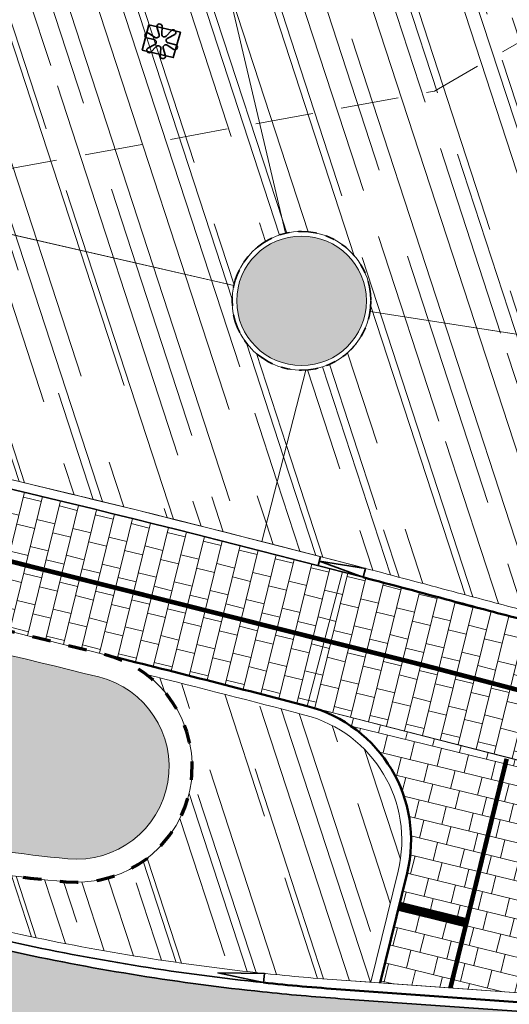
# Model space of a CAD drawing. Header units: metres. Extents: x 196674 to 197628, y 355499 to 356232.
# Tile 105 of 209: x 197031 to 197041, y 355734 to 355755. Entities that reach past the tile are written whole.
import ezdxf

# ---------------------------------------------------------------- set-up
doc = ezdxf.new("R2010")
doc.units = ezdxf.units.M
for name, pattern in [('DASHED2', [0.375, 0.25, -0.125]), ('VH-OPSLUITBAND-SO', [10, 4, -2, 2, -2]), ('VW-30270_STREEP', [3, 0.3, -2.7]), ('ZZ-HIDDEN-SO', [4, 2, -2])]:
    doc.linetypes.add(name, pattern=pattern)
doc.layers.get('0').update_dxf_attribs({"lineweight": 25})
for name, color, linetype, lineweight, true_color in [('N-WE-AM-AS-KNIKLIJN-G', 1, 'DASHED2', 5, 0xff0000), ('N-WE-GR-BEPLANTING_BEPLANTINGSPLAN_DERDEN-V', 7, 'Continuous', 5, 0xd3e799), ('N-WE-VH-GESLOTENVERHARDING_ASFALT_RIJBAAN-V', 7, 'Continuous', 5, 0xd6d6d6), ('N-WE-VH-GOOT-TEGEL_200x200-G', 7, 'Continuous', 35, 0x00a5a5), ('N-WE-VH-KANTOPSLUITING_GELEIDEBAND_50 200-G', 1, 'Continuous', 35, 0xff0000), ('N-WE-VH-KANTOPSLUITING_OPSLUITBAND_100X200-G', 150, 'VH-OPSLUITBAND-SO', 35, 0x007fff), ('N-WE-VH-KANTOPSLUITING_OPSLUITBAND_200X250-G', 7, 'Continuous', 50, 0x0029a5), ('N-WE-VH-KANTOPSLUITING_OPSLUITBAND_480_500x160-G', 150, 'ZZ-HIDDEN-SO', 70, 0x007fff), ('N-WE-VH-KANTOPSLUITING_TROTTOIRBAND_180X200-G', 6, 'Continuous', 35, 0xff00ff), ('N-WE-VH-KANTOPSLUITING_VERLAGINGSBAND_GELEIDEBAND_50 200-G', 1, 'Continuous', 35, 0xff0000), ('N-WE-VH-KANTOPSLUITING_VERLAGINGSBAND_TROTTOIRBAND_180 200-G', 6, 'Continuous', 35, 0xff00ff), ('N-WE-VH-OPENVERHARDING_NATUURSTEEN_ZWARTBROEKPLEIN-A', 7, 'Continuous', 20, 0xd9795e), ('N-WE-VH-OPENVERHARDING_TEGEL_200x300_FIETSPAD_ROOD-A', 7, 'Continuous', 5, 0xe04d68), ('N-WE-VW-MARKERING_DWARS_STOPSTREEP_020-G', 7, 'Continuous', 18, 0xffffff), ('N-WE-VW-MARKERING_LANGS_STREEP_30270_010-G', 7, 'VW-30270_STREEP', 13, 0xffffff), ('N-WE-VW-MARKERING_LANGS_STREEP_DOORGETROKKEN_010-G', 7, 'Continuous', 13, 0xffffff)]:
    doc.layers.add(name, color=color, linetype=linetype, lineweight=lineweight, true_color=true_color)
for name, color, linetype, lineweight in [('N-WE-IE-KUNSTOBJECT-G', 7, 'Continuous', 35), ('N-WE-IE-KUNSTOBJECT-S', 7, 'Continuous', 35), ('N-WE-VH-KANTOPSLUITING_ACHTERKANTBAND-G', 50, 'Continuous', 18)]:
    doc.layers.add(name, color=color, linetype=linetype, lineweight=lineweight)
doc.layers.add('N-WE-VH-HULPLIJN-G', color=40, linetype='Continuous', lineweight=5, plot=False)
pattern_1 = [(288.0600000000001, (197056.2115529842, 355734.4411217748), (2.285864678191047, -2.49423789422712), [21, -2.799999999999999, 6.999999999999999, -1.4]), (288.0600000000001, (197138.0089711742, 355715.2408764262), (1.336245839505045, 1.908269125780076), [4.199999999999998, -0.4619999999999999, 8.399999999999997, -1.05]), (288.0600000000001, (197057.2309859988, 355733.5100705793), (3.148679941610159, -6.630539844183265), [11.2, -1.96, 5.599999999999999, -1.4])]
pattern_2 = [(256.2130756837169, (0, 0), (0.3884754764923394, -0.09532473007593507), []), (346.2130756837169, (0, 0), (0.1429870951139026, 0.582713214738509), [0.4, -0.4]), (346.2130756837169, (-0.09532473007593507, -0.3884754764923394), (0.1429870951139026, 0.582713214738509), [-0.4, 0.4])]

# ---------------------------------------------------------------- blocks, each defined once
blk = doc.blocks.new('Verloopband')
at = {"flags": 128}
blk.add_lwpolyline([(-0.2763672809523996, 0.9662406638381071), (0, 0), (-0.4622285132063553, 0.8923814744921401)], close=True, dxfattribs=at)
blk = doc.blocks.new('SIE-KUNSTOBJECT-SO')
at = {"linetype": 'ByBlock', "flags": 128}
blk.add_lwpolyline([(0.2657134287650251, -0.7300416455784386, 0.7002075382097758), (-0.2657134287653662, -0.730041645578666), (-0.556967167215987, -1.530254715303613, -0.9999999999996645), (-1.04675587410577, -1.247475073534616), (-0.4993778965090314, -0.5951354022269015, 0.7002075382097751), (-0.7650913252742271, -0.1349062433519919), (-1.603723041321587, -0.2827796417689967, -0.9999999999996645), (-1.60372304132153, 0.282779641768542), (-0.7650913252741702, 0.1349062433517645, 0.7002075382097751), (-0.4993778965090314, 0.5951354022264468), (-1.04675587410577, 1.247475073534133, -0.999999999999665), (-0.556967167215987, 1.530254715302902), (-0.2657134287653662, 0.7300416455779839, 0.7002075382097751), (0.2657134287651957, 0.7300416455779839), (0.5569671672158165, 1.53025471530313, -0.9999999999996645), (1.046755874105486, 1.247475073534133), (0.4993778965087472, 0.5951354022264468, 0.7002075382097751), (0.7650913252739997, 0.1349062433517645), (1.603723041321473, 0.282779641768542, -0.9999999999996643), (1.603723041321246, -0.2827796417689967), (0.7650913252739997, -0.1349062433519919, 0.7002075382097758), (0.4993778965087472, -0.5951354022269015), (1.046755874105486, -1.247475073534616, -0.999999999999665), (0.5569671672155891, -1.530254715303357)], format="xyb", close=True, dxfattribs=at)

msp = doc.modelspace()

# ---------------------------------------------------------------- hatches: boundary and pattern name
at = {"layer": 'N-WE-GR-BEPLANTING_BEPLANTINGSPLAN_DERDEN-V'}
h = msp.add_hatch(color=256, dxfattribs=at)
h.dxf.hatch_style = 1
edge = h.paths.add_edge_path()
edge.add_arc((197036.8438844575, 355748.7338464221), 1.4, 0, 360)
h = msp.add_hatch(color=256, dxfattribs=at)
h.dxf.hatch_style = 1
edge = h.paths.add_edge_path()
edge.add_arc((197012.1561854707, 355743.9724804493), 0.9999999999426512, 79.47155105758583, 227.4314982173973)
edge.add_arc((197017.9061906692, 355750.2324676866), 9.49999999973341, 227.4314982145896, 252.8836129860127)
edge.add_line((197015.1102107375, 355741.1532333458), (197025.8524850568, 355737.8451148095))
edge.add_arc((197034.5347385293, 355766.0385267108), 29.4999999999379, 252.8836129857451, 264.6744528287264)
edge.add_arc((197031.9823382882, 355738.6572328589), 1.999999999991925, 264.6744528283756, 436.0955628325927)
edge.add_arc((196948.4769703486, 355401.3397214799), 349.4999999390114, 76.09556283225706, 79.47155105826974)
h = msp.add_hatch(color=256, dxfattribs=at)
h.dxf.hatch_style = 1
edge = h.paths.add_edge_path()
edge.add_line((197033.7935918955, 355726.7996798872), (197001.7758848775, 355734.6562357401))
edge.add_arc((197001.9665343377, 355735.4331866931), 0.8000000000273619, 134.3917071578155, 256.2130756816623, ccw=False)
edge.add_arc((196994.2713751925, 355743.2935000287), 10.20000000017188, 314.3917071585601, 327.895377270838)
edge.add_arc((197003.1657051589, 355737.7130973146), 0.2999999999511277, 76.21307567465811, 147.8953772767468, ccw=False)
edge.add_line((197003.2371987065, 355738.0044539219), (197021.5867721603, 355733.5018064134))
edge.add_arc((197093.8786643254, 356028.1118958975), 303.3499999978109, 256.2130756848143, 258.7522279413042)
edge.add_arc((197034.6510686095, 355730.2941422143), 0.300000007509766, -13.786925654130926, 78.75222660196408, ccw=False)
edge.add_line((197034.9424252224, 355730.2226486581), (197034.1564420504, 355727.0195429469))
edge.add_arc((197033.865085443, 355727.0910364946), 0.2999999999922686, 256.2130756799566, 346.21307566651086, ccw=False)
edge = h.paths.add_edge_path()
edge.add_arc((197050.9996199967, 355724.4132684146), 0.8000000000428, 346.213075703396, 416.5922126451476)
edge.add_arc((197035.0323881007, 355700.2048503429), 29.79999999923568, 56.59221264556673, 78.42964912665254)
edge.add_arc((197040.9492593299, 355729.1052331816), 0.3001441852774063, 78.44055746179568, 164.8777615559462)
edge.add_line((197040.6595087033, 355729.1835345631), (197039.7893364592, 355725.6373343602))
edge.add_arc((197040.0806930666, 355725.5658408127), 0.3000000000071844, 166.2130757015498, 256.2130756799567)
edge.add_line((197040.009199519, 355725.2744842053), (197041.6876790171, 355724.8626162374))
edge.add_arc((197089.302381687, 355918.906116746), 199.7999999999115, 256.2130756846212, 258.8486713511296)
edge.add_arc((197050.8155858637, 355723.6632768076), 0.8000000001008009, 258.8486713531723, 346.2130756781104)
edge.add_line((197051.5925368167, 355723.4726273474), (197051.7765709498, 355724.2226189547))
edge = h.paths.add_edge_path()
edge.add_line((197075.4193917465, 355719.9941529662), (197074.8431387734, 355721.9672974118))
edge.add_arc((197074.5551683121, 355721.8831962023), 0.3000000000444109, 16.28034073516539, 87.28827980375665)
edge.add_line((197074.5693615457, 355722.1828602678), (197070.8119869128, 355722.3608238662))
edge.add_arc((197069.9698550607, 355704.5807559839), 17.79999999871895, 87.28827982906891, 94.06841625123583)
edge.add_arc((197068.7637457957, 355721.5379167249), 0.8000000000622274, 94.0684162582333, 226.7469490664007)
edge.add_arc((197080.4125159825, 355733.9196029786), 17.80000003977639, 226.7469490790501, 228.918431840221)
edge.add_arc((197069.8983912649, 355721.8592056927), 1.800000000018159, 228.9184318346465, 264.3759896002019)
edge.add_arc((197089.3023816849, 355918.9061167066), 199.7999999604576, 264.3759896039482, 265.9267139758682)
edge.add_arc((197075.1314212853, 355719.9100517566), 0.2999999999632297, 265.9267139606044, 376.2803407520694)
edge = h.paths.add_edge_path()
edge.add_arc((197040.2556122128, 355711.4703149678), 17.79999999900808, 352.3130527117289, 367.2419072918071)
edge.add_arc((197057.1199992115, 355713.6133154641), 0.7999999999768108, 7.241907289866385, 81.09063258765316)
edge.add_arc((197089.3023816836, 355918.9061167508), 207.0000000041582, 260.69746717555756, 261.0906325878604, ccw=False)
edge.add_arc((197055.7120424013, 355713.8389835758), 0.7999999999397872, 80.69746717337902, 147.0025558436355)
edge.add_arc((197069.9698550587, 355704.580755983), 17.79999999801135, 147.0025558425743, 162.5348650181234)
edge.add_arc((197053.2766093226, 355709.8329504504), 0.3000000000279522, 162.5348649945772, 260.1263596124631)
edge.add_arc((197087.4860453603, 355906.3780197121), 199.7999994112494, 260.1263596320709, 261.3839101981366)
edge.add_arc((197057.5983519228, 355709.1295075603), 0.3000000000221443, 261.3839101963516, 352.3130527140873)
edge = h.paths.add_edge_path()
edge.add_line((197098.6938882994, 355721.0402306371), (197082.4541972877, 355721.8094043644))
edge.add_arc((197082.4400040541, 355721.5097402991), 0.2999999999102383, 87.28827980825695, 196.2803407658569)
edge.add_line((197082.152033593, 355721.4256390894), (197082.744986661, 355719.3953119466))
edge.add_arc((197083.0329571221, 355719.479413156), 0.2999999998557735, 196.2803407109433, 267.2882699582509)
edge.add_line((197083.0187638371, 355719.1797490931), (197098.6013464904, 355718.4416958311))
edge.add_line((197098.6013464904, 355718.4416958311), (197098.6938882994, 355721.0402306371))
at = {"layer": 'N-WE-VH-GESLOTENVERHARDING_ASFALT_RIJBAAN-V'}
h = msp.add_hatch(color=256, dxfattribs=at)
h.dxf.hatch_style = 1
edge = h.paths.add_edge_path()
edge.add_arc((197093.8786643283, 356028.1118958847), 300.199999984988, 256.2130756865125, 257.8504928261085, ccw=False)
edge.add_line((197022.3374544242, 355736.5610507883), (197012.2741127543, 355739.0304095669))
edge.add_line((197012.2741127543, 355739.0304095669), (197003.9878809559, 355741.0636982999))
edge.add_line((197003.9878809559, 355741.0636982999), (197003.3325234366, 355738.3929293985))
edge.add_line((197003.3325234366, 355738.3929293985), (197021.6820968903, 355733.8902818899))
edge.add_arc((197093.8786642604, 356028.1118955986), 302.9499996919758, 256.2130756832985, 258.7522279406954)
edge.add_arc((197093.8786643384, 356028.1118959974), 302.9500000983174, 258.7522279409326, 259.3050705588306)
edge.add_line((197037.6573077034, 355730.4243725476), (197040.4519094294, 355729.9145926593))
edge.add_arc((197035.0785637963, 355700.4505560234), 29.94999663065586, 78.43225986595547, 79.6645715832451, ccw=False)
edge.add_arc((197035.175060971, 355700.869688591), 29.52002899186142, 77.70000422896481, 78.45262009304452, ccw=False)
edge.add_line((197041.4637220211, 355729.7121027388), (197042.1054888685, 355733.3228353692))
edge.add_line((197042.1054888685, 355733.3228353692), (197037.680197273, 355733.639463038))
edge.add_arc((197041.262826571, 355783.7114588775), 50.20000000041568, 263.9817730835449, 265.9074863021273, ccw=False)
edge.add_arc((197041.2628265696, 355783.7114588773), 50.19999999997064, 257.85049282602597, 263.98177308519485, ccw=False)
edge = h.paths.add_edge_path()
edge.add_line((197057.7443864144, 355723.079224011), (197052.101543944, 355723.8685034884))
edge.add_line((197052.101543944, 355723.8685034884), (197051.9810122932, 355723.3773026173))
edge.add_arc((197050.8155858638, 355723.6632768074), 1.199999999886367, 258.8486713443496, 346.2130756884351, ccw=False)
edge.add_arc((197089.3023816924, 355918.9061167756), 200.2000000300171, 256.2130756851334, 258.8486713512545, ccw=False)
edge.add_line((197041.592354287, 355724.4741407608), (197039.913874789, 355724.8860087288))
edge.add_line((197039.913874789, 355724.8860087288), (197037.0974275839, 355725.5771130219))
edge.add_line((197037.0974275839, 355725.5771130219), (197034.9407055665, 355716.7878553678))
edge.add_arc((197031.3183658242, 355702.0257872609), 15.20000000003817, 37.636063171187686, 76.21307568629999, ccw=False)
edge.add_arc((197087.4860454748, 355906.3780203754), 200.0000000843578, 257.2525759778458, 259.9078268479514)
edge.add_arc((197069.9698551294, 355704.5807559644), 18.200000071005, 162.5348650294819, 164.4081768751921, ccw=False)
edge.add_arc((197069.9698550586, 355704.580755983), 18.1999999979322, 147.0025558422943, 162.5348650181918, ccw=False)
edge.add_arc((197055.7120424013, 355713.8389835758), 1.199999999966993, 80.69746717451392, 147.0025558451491, ccw=False)
edge.add_arc((197089.3023843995, 355918.9061334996), 206.6000169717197, 260.6974671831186, 260.8929427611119)
edge.add_line((197056.6017982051, 355714.9104505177), (197057.7443864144, 355723.079224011))
h.paths.add_polyline_path([(197037.0974275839, 355725.5771130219), (197036.5623767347, 355725.7084046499), (197033.6982671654, 355726.4112044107), (197001.6805601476, 355734.2677602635), (196999.5238381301, 355725.4785026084), (197034.9407055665, 355716.7878553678)])
at = {"layer": 'N-WE-VH-OPENVERHARDING_NATUURSTEEN_ZWARTBROEKPLEIN-A'}
h = msp.add_hatch(dxfattribs=at)
h.set_pattern_fill('AVH-NATUURSTEEN-SO', color=256, scale=0.7, angle=258.0600000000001, pattern_type=2)
h.set_pattern_definition(pattern_1)
edge = h.paths.add_edge_path()
edge.add_line((197051.3656007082, 355764.0488189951), (197050.628, 355763.608))
edge.add_line((197050.628, 355763.608), (197047.9288393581, 355762.6055066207))
edge.add_line((197047.9288393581, 355762.6055066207), (197048.1859490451, 355761.9010213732))
edge.add_line((197048.1859490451, 355761.9010213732), (197047.357909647, 355761.5867161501))
edge.add_line((197047.357909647, 355761.5867161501), (197047.083952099, 355762.2917076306))
edge.add_line((197047.083952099, 355762.2917076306), (197043.0971511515, 355760.7196662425))
edge.add_line((197043.0971511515, 355760.7196662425), (197034.2917805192, 355759.5862997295))
edge.add_line((197034.2917805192, 355759.5862997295), (197036.5005057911, 355750.1940145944))
edge.add_arc((197036.8438844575, 355748.7338464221), 1.500000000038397, 2.2233734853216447e-09, 103.2334436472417, ccw=False)
edge.add_arc((197036.8438844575, 355748.7338464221), 1.5, -8.836245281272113, 2.2233734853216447e-09, ccw=False)
edge.add_line((197038.3260815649, 355748.5034299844), (197044.735401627, 355747.5070627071))
edge.add_arc((197047.7354004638, 355747.5044209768), 2.999999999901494, 167.3856206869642, 179.9495466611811, ccw=False)
edge.add_arc((197054.0785033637, 355746.0848979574), 9.500000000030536, 116.2636785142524, 167.3856206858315, ccw=False)
edge.add_line((197049.8747268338, 355754.6041856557), (197054.1231615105, 355756.7005428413))
edge.add_arc((197055.0081670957, 355754.907008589), 2.000000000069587, 96.58588331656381, 116.26367851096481, ccw=False)
edge.add_line((197054.7787823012, 355756.893810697), (197051.3656007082, 355764.0488189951))
edge = h.paths.add_edge_path()
edge.add_line((197066.614875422, 355774.0696264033), (197068.9923283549, 355775.5203606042))
edge.add_arc((197100.4492518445, 355749.6949469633), 40.70000030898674, 139.2507406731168, 140.6147885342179, ccw=False)
edge.add_line((197069.6160133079, 355776.2618705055), (197067.6014116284, 355777.7975994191))
edge.add_line((197067.6014116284, 355777.7975994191), (197064.6263400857, 355774.5495186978))
edge.add_line((197064.6263400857, 355774.5495186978), (197060.9128732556, 355770.5556807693))
edge.add_line((197060.9128732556, 355770.5556807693), (197058.328610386, 355768.5006809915))
edge.add_line((197058.328610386, 355768.5006809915), (197057.156892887, 355767.671697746))
edge.add_line((197057.156892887, 355767.671697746), (197057.4750247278, 355767.2429541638))
edge.add_line((197057.4750247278, 355767.2429541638), (197056.7975112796, 355766.709209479))
edge.add_line((197056.7975112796, 355766.709209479), (197056.4515658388, 355767.1483383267))
edge.add_line((197056.4515658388, 355767.1483383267), (197054.939, 355766.026))
edge.add_line((197054.939, 355766.026), (197051.3656007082, 355764.0488189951))
edge.add_line((197051.3656007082, 355764.0488189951), (197054.7787823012, 355756.893810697))
edge.add_arc((197055.0081670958, 355754.9070085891), 1.99999999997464, -38.963401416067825, 96.58588332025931, ccw=False)
edge.add_line((197056.5632626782, 355753.6493608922), (197053.2625628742, 355749.5680083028))
edge.add_line((197053.2625628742, 355749.5680083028), (197053.9788602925, 355748.9871945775))
edge.add_arc((197026.9483516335, 355770.9050321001), 34.80000000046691, 320.9629410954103, 343.9034970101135)
edge.add_arc((197100.449251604, 355749.6949471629), 41.6999999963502, 144.2305819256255, 163.9034970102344, ccw=False)
edge = h.paths.add_edge_path()
edge.add_line((197053.9788602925, 355748.9871945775), (197053.2625628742, 355749.5680083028))
edge.add_line((197053.2625628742, 355749.5680083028), (197050.0680438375, 355745.6179494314))
edge.add_arc((197047.7354004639, 355747.5044209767), 2.999999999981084, 179.9495466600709, 321.0365985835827, ccw=False)
edge.add_line((197044.735401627, 355747.5070627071), (197038.3260815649, 355748.5034299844))
edge.add_arc((197036.8438844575, 355748.7338464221), 1.499999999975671, 273.55930185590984, 351.16375471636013, ccw=False)
edge.add_line((197036.9370068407, 355747.2367398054), (197035.988231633, 355743.5268327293))
edge.add_arc((196948.4769703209, 355401.339721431), 353.1999999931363, 75.28013884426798, 75.65459321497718, ccw=False)
edge.add_arc((196948.4769703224, 355401.3397214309), 353.1999999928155, 74.96195270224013, 75.28013884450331, ccw=False)
edge.add_arc((197104.8620088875, 355983.4270787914), 249.5287714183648, 254.9617664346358, 255.3048697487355)
edge.add_arc((197043.5413102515, 355749.6054141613), 7.799999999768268, 255.304683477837, 307.9195219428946)
edge.add_arc((197026.9483521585, 355770.9050314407), 34.79999915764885, 307.9195219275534, 308.8872738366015)
edge.add_arc((197026.9483516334, 355770.9050321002), 34.8000000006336, 308.8872738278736, 320.9629410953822)
h = msp.add_hatch(dxfattribs=at)
h.set_pattern_fill('AVH-NATUURSTEEN-SO', color=256, scale=0.7, angle=258.0600000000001, pattern_type=2)
h.set_pattern_definition(pattern_1)
edge = h.paths.add_edge_path()
edge.add_line((197034.2917805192, 355759.5862997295), (197023.492969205, 355757.3242352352))
edge.add_line((197023.492969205, 355757.3242352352), (197020.9434846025, 355756.8171176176))
edge.add_line((197020.9434846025, 355756.8171176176), (197022.8142366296, 355752.365509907))
edge.add_arc((197023.7615481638, 355750.6040897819), 1.999999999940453, 106.4306760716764, 118.27186318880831, ccw=False)
edge.add_line((197023.1958381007, 355752.5224151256), (197027.2670377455, 355753.7230032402))
edge.add_arc((197027.8327478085, 355751.8046778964), 1.999999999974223, 16.430676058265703, 106.43067606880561, ccw=False)
edge.add_line((197029.7510731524, 355752.3703879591), (197030.0091822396, 355751.4951388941))
edge.add_arc((197028.0908568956, 355750.9294288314), 2.000000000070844, -18.23807132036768, 16.430676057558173, ccw=False)
edge.add_line((197029.9903855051, 355750.3034966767), (197035.3817421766, 355749.0687194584))
edge.add_arc((197036.8438844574, 355748.7338464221), 1.499999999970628, 103.23344364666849, 167.1000837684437, ccw=False)
edge.add_line((197036.5005057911, 355750.1940145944), (197034.2917805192, 355759.5862997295))
edge = h.paths.add_edge_path()
edge.add_line((197022.8142366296, 355752.365509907), (197020.9434846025, 355756.8171176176))
edge.add_line((197020.9434846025, 355756.8171176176), (197018.394, 355756.31))
edge.add_line((197018.394, 355756.31), (197017.476660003, 355756.6549373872))
edge.add_line((197017.476660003, 355756.6549373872), (197016.5231012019, 355757.0210285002))
edge.add_line((197016.5231012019, 355757.0210285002), (197010.2225112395, 355760.0122668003))
edge.add_line((197010.2225112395, 355760.0122668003), (197007.2622668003, 355759.5254887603))
edge.add_line((197007.2622668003, 355759.5254887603), (197012.0064740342, 355748.7792732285))
edge.add_arc((196948.4769703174, 355401.3397214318), 353.1999999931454, 77.6895520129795, 79.63790792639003, ccw=False)
edge.add_line((197023.7822297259, 355746.4184920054), (197024.1934143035, 355748.3027039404))
edge.add_arc((197025.6744350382, 355754.1170463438), 6.000000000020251, 241.4306760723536, 255.7095917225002, ccw=False)
edge.add_arc((197023.7615481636, 355750.6040897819), 1.99999999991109, 118.2718631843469, 241.430676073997, ccw=False)
edge = h.paths.add_edge_path()
edge.add_arc((197036.8438844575, 355748.7338464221), 1.5, 167.1000837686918, 180, ccw=False)
edge.add_line((197035.3817421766, 355749.0687194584), (197029.9903855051, 355750.3034966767))
edge.add_arc((197028.0908568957, 355750.9294288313), 1.999999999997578, 307.1644992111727, 341.76192868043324, ccw=False)
edge.add_arc((197025.6744350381, 355754.1170463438), 5.999999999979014, 255.7095917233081, 307.16449921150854, ccw=False)
edge.add_line((197024.1934143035, 355748.3027039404), (197023.7822297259, 355746.4184920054))
edge.add_arc((196948.4769703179, 355401.3397214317), 353.1999999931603, 75.65459321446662, 77.68955201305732, ccw=False)
edge.add_line((197035.988231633, 355743.5268327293), (197036.9370068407, 355747.2367398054))
edge.add_arc((197036.8438844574, 355748.7338464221), 1.49999999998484, 180, 273.55930185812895, ccw=False)
h = msp.add_hatch(dxfattribs=at)
h.set_pattern_fill('AVH-NATUURSTEEN-SO', color=256, scale=0.7, angle=258.0600000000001, pattern_type=2)
h.set_pattern_definition(pattern_1)
edge = h.paths.add_edge_path()
edge.add_arc((197017.9061906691, 355750.2324676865), 9.999999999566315, 227.4314982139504, 252.8836129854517, ccw=False)
edge.add_arc((197012.1561854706, 355743.9724804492), 1.499999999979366, 109.45944408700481, 227.4314982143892, ccw=False)
edge.add_arc((196948.4769703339, 355401.3397214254), 349.7999999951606, 79.59435305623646, 80.43059035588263)
edge.add_arc((197016.1526137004, 355748.5812903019), 9.799999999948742, 193.6280683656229, 233.1391576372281)
edge.add_line((197010.2738528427, 355740.7403610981), (197010.1538781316, 355740.5803421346))
edge.add_line((197010.1538781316, 355740.5803421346), (197012.0268302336, 355740.1207541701))
edge.add_line((197012.0268302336, 355740.1207541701), (197012.5124245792, 355740.0015982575))
edge.add_line((197012.5124245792, 355740.0015982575), (197012.3694374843, 355739.4188850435))
edge.add_line((197012.3694374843, 355739.4188850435), (197022.4327791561, 355736.9495262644))
edge.add_arc((197093.878664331, 356028.1118958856), 299.7999999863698, 256.2130756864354, 257.850492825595)
edge.add_arc((197041.2628265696, 355783.7114588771), 49.79999999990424, 257.8504928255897, 264.0131664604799)
edge.add_arc((197041.2628265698, 355783.7114588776), 49.80000000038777, 264.0131664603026, 265.9074863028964)
edge.add_line((197037.7087441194, 355734.0384430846), (197038.3388860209, 355733.9933567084))
edge.add_line((197038.3388860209, 355733.9933567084), (197038.9290570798, 355736.3984721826))
edge.add_arc((197036.2097287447, 355737.0657452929), 2.799999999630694, 346.2130756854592, 435.3548320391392)
edge.add_arc((196948.4769418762, 355401.3396080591), 349.8001168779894, 75.35483203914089, 75.9345460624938)
edge.add_arc((197031.9823382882, 355738.6572328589), 2.500000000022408, -95.32554717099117, 52.94100355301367, ccw=False)
edge.add_arc((197034.5347385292, 355766.0385267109), 29.99999999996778, 252.8836129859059, 264.6744528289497, ccw=False)
edge.add_line((197025.7053282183, 355737.3672603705), (197014.9630538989, 355740.6753789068))
h = msp.add_hatch(dxfattribs=at)
h.set_pattern_fill('AVH-NATUURSTEEN-SO', color=256, scale=0.7, angle=258.0600000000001, pattern_type=2)
h.set_pattern_definition(pattern_1)
edge = h.paths.add_edge_path()
edge.add_arc((197087.4860450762, 355906.3780200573), 199.7999996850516, 255.53309952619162, 256.71157337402, ccw=False)
edge.add_arc((197037.7717323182, 355713.6878880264), 0.7999999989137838, 168.6257112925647, 255.53309887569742, ccw=False)
edge.add_arc((197234.2423743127, 355674.1641969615), 201.2066748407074, 168.2385192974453, 168.6257106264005, ccw=False)
edge.add_arc((197037.5538058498, 355715.116596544), 0.2999999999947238, 64.53051397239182, 168.2385192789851, ccw=False)
edge.add_arc((197031.3183658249, 355702.0257872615), 14.79999999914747, 44.669756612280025, 64.53051397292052, ccw=False)
edge.add_arc((197041.6303403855, 355712.2195687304), 0.300000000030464, -103.28842661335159, 44.66975659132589, ccw=False)
edge = h.paths.add_edge_path()
edge.add_arc((197104.9561581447, 355983.7989933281), 253.3124763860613, 256.6679398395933, 257.7023631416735, ccw=False)
edge.add_arc((197045.6602355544, 355733.6174285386), 3.799999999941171, 76.55535014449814, 166.213075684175)
edge.add_line((197041.9697185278, 355734.5230134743), (197041.8640892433, 355734.0925439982))
edge.add_arc((197042.1554458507, 355734.0210504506), 0.3000000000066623, 166.2130756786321, 265.9074863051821)
edge.add_line((197042.1340357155, 355733.7218154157), (197042.4585639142, 355733.6985955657))
edge.add_arc((197043.5147972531, 355748.4608572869), 14.79999999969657, 265.9074863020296, 300.7990631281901)
edge.add_arc((197050.939215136, 355736.0058173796), 0.2999999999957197, 300.7990631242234, 437.7025028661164)
edge = h.paths.add_edge_path()
edge.add_line((197072.6520634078, 355729.4697458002), (197072.0432655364, 355731.5543270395))
edge.add_arc((197070.3154427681, 355731.0497197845), 1.800000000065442, 16.28034066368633, 82.19803038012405)
edge.add_arc((197104.9316003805, 355983.6892404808), 253.2000113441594, 260.4591880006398, 262.1980303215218, ccw=False)
edge.add_arc((197062.9139484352, 355733.6956952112), 0.3000000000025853, 80.45918800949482, 180.7331039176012)
edge.add_arc((197080.4125159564, 355733.9196029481), 17.79999999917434, 180.7331039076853, 191.1386750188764)
edge.add_arc((197063.7327536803, 355730.6354698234), 0.8000000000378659, 191.1386750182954, 264.2134676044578)
edge.add_arc((197093.8786653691, 356028.1119068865), 299.8000110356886, 264.2134676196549, 265.8806117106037)
edge.add_arc((197072.3640929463, 355729.3856445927), 0.2999999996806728, 265.8806116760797, 376.2803403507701)
at = {"layer": 'N-WE-VH-OPENVERHARDING_TEGEL_200x300_FIETSPAD_ROOD-A'}
h = msp.add_hatch(dxfattribs=at)
h.set_pattern_fill('AVH-TEGEL_200X300_HALFST', color=256, scale=2, angle=256.2130756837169, pattern_type=2)
h.set_pattern_definition(pattern_2)
edge = h.paths.add_edge_path()
edge.add_arc((196948.4769703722, 355401.339721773), 352.9999996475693, 75.35483184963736, 80.31569250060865)
edge.add_line((197007.8584195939, 355749.3093228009), (197007.3537613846, 355746.3520740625))
edge.add_arc((196948.4769703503, 355401.3397214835), 349.99999993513, 76.09556283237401, 80.31569250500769, ccw=False)
edge.add_arc((196948.4769415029, 355401.3396067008), 350.0001182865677, 75.35483203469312, 76.0955627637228, ccw=False)
edge.add_line((197036.9682252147, 355739.9682757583), (197037.726721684, 355742.8708062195))
h = msp.add_hatch(dxfattribs=at)
h.set_pattern_fill('AVH-TEGEL_200X300_HALFST', color=256, scale=2, angle=256.2130756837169, pattern_type=2)
h.set_pattern_definition(pattern_2)
edge = h.paths.add_edge_path()
edge.add_arc((197056.4349000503, 355795.7214571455), 55.88321469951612, 254.5439022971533, 256.5687366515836, ccw=False)
edge.add_arc((197102.2647608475, 355973.676414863), 239.6381492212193, 254.956592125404, 255.3215906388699, ccw=False)
edge.add_arc((196948.476970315, 355401.3397214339), 352.9999999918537, 74.96195270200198, 75.2801388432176)
edge.add_arc((196948.4769703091, 355401.3397214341), 352.999999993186, 75.28013884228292, 75.35483184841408)
edge.add_line((197037.726721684, 355742.8708062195), (197036.9682252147, 355739.9682757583))
edge.add_line((197036.9682252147, 355739.9682757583), (197046.5902576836, 355737.5078088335))
edge.add_arc((197104.9574692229, 355983.8048529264), 253.1184807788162, 256.6680455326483, 257.7023555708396)
edge.add_arc((197050.9392151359, 355736.0058173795), 0.500000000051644, -5.284569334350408, 77.7025028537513, ccw=False)
edge.add_arc((197043.5147972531, 355748.4608572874), 14.80000000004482, 302.3635836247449, 319.1724219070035)
edge.add_arc((197104.9315985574, 355983.6892296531), 250.0000003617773, 257.878153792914, 258.4120604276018, ccw=False)
edge.add_arc((197104.9315995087, 355983.6892339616), 250.0000047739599, 257.4190545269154, 257.8781537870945, ccw=False)
edge.add_line((197050.4769298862, 355739.6919156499), (197043.4544216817, 355741.3666885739))
h = msp.add_hatch(dxfattribs=at)
h.set_pattern_fill('AVH-TEGEL_200X300_HALFST', color=256, scale=2, angle=166.21, pattern_type=2)
h.set_pattern_definition([(166.21, (0, 0), (-0.09534558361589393, -0.3884703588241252), []), (256.21, (0, 0), (0.5827055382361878, -0.1430183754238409), [0.4, -0.4]), (256.21, (-0.3884703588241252, 0.09534558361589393), (0.5827055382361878, -0.1430183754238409), [-0.4, 0.4])])
edge = h.paths.add_edge_path()
edge.add_line((197041.7350556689, 355733.7503622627), (197038.541266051, 355733.9788765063))
edge.add_line((197038.541266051, 355733.9788765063), (197039.123294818, 355736.3508098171))
edge.add_arc((197036.2097287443, 355737.0657452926), 2.999999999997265, 346.2130756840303, 435.3548318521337)
edge.add_line((197036.9682252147, 355739.9682757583), (197046.5902576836, 355737.5078088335))
edge.add_arc((197045.6602355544, 355733.6174285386), 3.999999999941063, 76.55537207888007, 166.2130756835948)
edge.add_line((197041.7754807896, 355734.5706758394), (197041.6698515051, 355734.1402063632))
edge.add_arc((197042.1554458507, 355734.0210504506), 0.5000000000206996, 166.2130756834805, 212.7773839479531)

# ---------------------------------------------------------------- linework, layer by layer
at = {"layer": 'N-WE-AM-AS-KNIKLIJN-G', "ltscale": 5, "flags": 128}
msp.add_lwpolyline([(197056.8725007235, 355763.2038572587), (197039.7193735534, 355753.2703248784), (197030.0091822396, 355751.495138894)], dxfattribs=at)
at = {"layer": 'N-WE-IE-KUNSTOBJECT-G', "flags": 128}
msp.add_lwpolyline([(197033.5434840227, 355754.7055367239), (197034.2258453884, 355754.5439169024), (197034.0714279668, 355753.9936658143), (197033.4033283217, 355754.1565518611)], close=True, dxfattribs=at)
at = {"layer": 'N-WE-VH-GOOT-TEGEL_200x200-G', "ltscale": 0.2, "flags": 128}
for points in [[(196848.7610979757, 355896.3248392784, 0.04938916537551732), (196850.6752320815, 355889.6570756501), (196887.127705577, 355797.9270999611, 0.09743566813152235), (196900.7646383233, 355776.7687458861, 0.01504904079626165), (196903.5708897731, 355774.0261279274, 0.03173044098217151), (196909.9970084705, 355768.8253698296, 0.05529073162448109), (196922.5680520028, 355761.8515156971, 0.03886721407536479), (196932.1808562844, 355758.6838201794), (196984.9044531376, 355745.7464201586), (197012.2741127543, 355739.0304095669), (197022.3374544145, 355736.5610507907, 0.007144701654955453), (197030.6975663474, 355734.6358511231, 0.02675914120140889), (197035.9996158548, 355733.7881315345, 0.008402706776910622), (197037.6801972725, 355733.6394630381), (197042.1054888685, 355733.3228353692), (197042.4300170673, 355733.2996155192, 0.1534304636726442), (197051.2976353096, 355735.4045395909, 0.1354485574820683), (197056.8922393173, 355741.2439296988, 0.06361237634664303), (197058.2768653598, 355744.8385175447), (197059.9781224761, 355751.7716257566, 0.8647318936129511), (197058.6944248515, 355752.2924869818)], [(197041.0917315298, 355729.7907313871, -0.09555530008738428), (197051.6603330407, 355725.414996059, -0.3171184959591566), (197052.1650464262, 355724.1272942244), (197051.9810122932, 355723.3773026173, -0.4008038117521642), (197050.5835046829, 355722.4859330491, -0.01150046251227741), (197041.592354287, 355724.4741407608), (197039.913874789, 355724.8860087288), (197036.5147143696, 355725.7201001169), (197033.6982671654, 355726.4112044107), (197001.6805601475, 355734.2677602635, -0.5879956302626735), (197001.127062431, 355736.2906754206, 0.05898915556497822), (197002.5727498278, 355738.0851241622, -0.3233878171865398), (197003.3325234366, 355738.3929293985), (197021.6820968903, 355733.8902818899, 0.01107959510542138), (197034.7876051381, 355730.980697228, 0.002412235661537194), (197037.6573077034, 355730.4243725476), (197040.4519094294, 355729.9145926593, -0.005377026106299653), (197041.0843272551, 355729.7922175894)]]:
    msp.add_lwpolyline(points, format="xyb", dxfattribs=at)
at = {"layer": 'N-WE-VH-HULPLIJN-G', "flags": 128}
for points in [[(197051.3656007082, 355764.0488189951), (197050.628, 355763.608), (197047.9288393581, 355762.6055066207), (197048.1859490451, 355761.9010213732), (197047.357909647, 355761.5867161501), (197047.083952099, 355762.2917076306), (197043.0971511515, 355760.7196662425), (197034.2917805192, 355759.5862997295), (197036.5005057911, 355750.1940145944, -0.4835989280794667), (197038.3438844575, 355748.7338464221, -0.03857450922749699), (197038.3260815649, 355748.5034299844), (197044.735401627, 355747.5070627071, -0.0548754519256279), (197044.8078145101, 355748.1595854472, -0.2268362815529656), (197049.8747268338, 355754.6041856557), (197054.1231615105, 355756.7005428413, -0.08607219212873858), (197054.7787823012, 355756.893810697)], [(197009.1410926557, 355749.087998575, 0.00643798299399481), (197000.166902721, 355750.5347255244, 0.001918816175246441), (196997.4852457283, 355750.9211696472, 0.005200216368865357), (196990.2036371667, 355751.8648778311, -0.01859707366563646), (196982.8573028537, 355753.0178304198), (196983.8138004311, 355749.7863727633, 0.01481398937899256), (196989.8490196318, 355748.8859104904, -0.01631975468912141), (197012.4302710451, 355745.4472269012, -0.01473159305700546), (197032.583096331, 355741.0839775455, -0.003232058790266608), (197036.9682252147, 355739.9682757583), (197037.726721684, 355742.8708062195, 0.02072697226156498)], [(197035.3438844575, 355748.7338464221, -0.05634602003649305), (197035.3817421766, 355749.0687194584), (197029.9903855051, 355750.3034966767, -0.1521170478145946), (197029.2990678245, 355749.3356200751, -0.2283643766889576), (197024.1934143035, 355748.3027039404), (197023.7822297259, 355746.4184920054, -0.008879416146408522), (197035.988231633, 355743.5268327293), (197036.9370068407, 355747.2367398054, -0.4325278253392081)], [(197053.9788602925, 355748.9871945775), (197053.2625628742, 355749.5680083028), (197050.0680438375, 355745.6179494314, -0.7072998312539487), (197044.735401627, 355747.5070627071), (197038.3260815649, 355748.5034299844, -0.3521774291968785), (197036.9370068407, 355747.2367398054), (197035.988231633, 355743.5268327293, -0.001633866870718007), (197038.2226975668, 355742.9476025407, -0.001388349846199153), (197040.1183877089, 355742.4439439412, 0.001497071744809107), (197041.5626150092, 355742.060563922, 0.233695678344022), (197048.3348316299, 355743.4521912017, 0.004222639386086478), (197048.795450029, 355743.8173173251, 0.0527388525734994)], [(197014.9630538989, 355740.6753789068, -0.1115146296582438), (197011.1414786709, 355742.8677768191, -0.5656118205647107), (197011.656476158, 355745.3867967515, 0.003648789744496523), (197006.628525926, 355746.2722316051, 0.1741282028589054), (197010.2738528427, 355740.7403610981), (197010.1538781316, 355740.5803421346), (197012.0268302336, 355740.1207541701), (197012.5124245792, 355740.0015982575), (197012.3694374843, 355739.4188850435), (197022.4327791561, 355736.9495262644, 0.007144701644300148), (197030.781751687, 355735.0268918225, 0.02689621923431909), (197036.0686904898, 355734.1830735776, 0.00826571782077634), (197037.7087441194, 355734.0384430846), (197038.3388860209, 355733.9933567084), (197038.9290570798, 355736.3984721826, 0.4098330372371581), (197036.9176587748, 355739.7747737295, 0.002529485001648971), (197033.4889309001, 355740.6522713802, -0.7553791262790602), (197031.7503019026, 355736.1680243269, -0.05149268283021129), (197025.7053282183, 355737.3672603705)], [(197043.4544216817, 355741.3666885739, -0.008835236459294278), (197041.5420274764, 355741.8592623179, -0.001592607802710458), (197040.0664956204, 355742.2507931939, 0.001388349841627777), (197038.1718789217, 355742.7541665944, 0.0003259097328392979), (197037.726721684, 355742.8708062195), (197036.9682252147, 355739.9682757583), (197046.5902576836, 355737.5078088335, 0.004513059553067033), (197051.0457089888, 355736.4943448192, -0.3788016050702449), (197051.4370899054, 355735.9597661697, 0.07347418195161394), (197054.7136680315, 355738.7848408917, -0.002329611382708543), (197052.433757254, 355739.2634191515, -0.002003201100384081), (197050.4769298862, 355739.6919156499)], [(197030.6975663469, 355734.6358511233, -0.007144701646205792), (197022.3374544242, 355736.5610507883), (197012.2741127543, 355739.0304095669), (197003.9878809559, 355741.0636982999), (197003.3325234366, 355738.3929293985), (197021.6820968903, 355733.8902818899, 0.01107959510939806), (197034.7876051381, 355730.980697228, 0.002412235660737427), (197037.6573077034, 355730.4243725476), (197040.4519094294, 355729.9145926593, -0.0053770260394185), (197041.0843272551, 355729.7922175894, -0.003283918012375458), (197041.4637220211, 355729.7121027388), (197042.1054888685, 355733.3228353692), (197037.680197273, 355733.639463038, -0.008402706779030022), (197035.9996158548, 355733.7881315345, -0.0267591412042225)], [(197041.7350556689, 355733.7503622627), (197038.541266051, 355733.9788765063), (197039.123294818, 355736.3508098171, 0.4098330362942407), (197036.9682252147, 355739.9682757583), (197046.5902576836, 355737.5078088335, 0.4124648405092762), (197041.7754807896, 355734.5706758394), (197041.6698515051, 355734.1402063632, 0.2060177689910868)]]:
    msp.add_lwpolyline(points, format="xyb", close=True, dxfattribs=at)
for points in [[(197034.2917805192, 355759.5862997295), (197036.5005057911, 355750.1940145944)], [(197029.5001671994, 355750.4157709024), (197035.3817421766, 355749.0687194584)], [(197045.1052306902, 355747.4495705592), (197038.3260815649, 355748.5034299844)], [(197036.9370068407, 355747.2367398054), (197035.988231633, 355743.5268327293)], [(197036.9682252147, 355739.9682757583), (197037.726721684, 355742.8708062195)], [(197036.9682252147, 355739.9682757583), (197045.6291318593, 355737.7375725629)]]:
    msp.add_lwpolyline(points, dxfattribs=at)
at = {"layer": 'N-WE-VH-KANTOPSLUITING_ACHTERKANTBAND-G', "flags": 128}
for points in [[(197009.1754632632, 355749.2850230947, -0.02105302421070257), (197038.2226975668, 355742.9476025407)], [(197038.2226975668, 355742.9476025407, -0.001388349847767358), (197040.1183877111, 355742.4439439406, 0.001504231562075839), (197041.5626150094, 355742.0605639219, 0.2336956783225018), (197048.3348316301, 355743.4521912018, 0.004222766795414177), (197048.795450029, 355743.8173173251, 0.0195261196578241)], [(197033.4889309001, 355740.6522713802, -0.00252948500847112), (197036.917658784, 355739.7747737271, -0.4098330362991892), (197038.9290570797, 355736.3984721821), (197038.3388860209, 355733.9933567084)], [(197012.3694374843, 355739.4188850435), (197022.4327791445, 355736.9495262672, 0.007144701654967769), (197030.7817516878, 355735.0268918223, 0.02689621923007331), (197036.0686904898, 355734.1830735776, 0.02689621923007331)], [(197036.0686904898, 355734.1830735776, 0.00826571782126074), (197037.7087441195, 355734.0384430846), (197041.7350556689, 355733.7503622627)]]:
    msp.add_lwpolyline(points, format="xyb", dxfattribs=at)
for points in [[(197012.338909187, 355744.9556447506, 0.7532800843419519), (197011.4797142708, 355743.2360113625, 0.1115146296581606), (197015.1102107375, 355741.1532333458), (197025.8524850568, 355737.8451148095, 0.05149268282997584), (197031.7967091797, 355736.6658660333, 0.9278038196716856), (197032.4629447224, 355740.5986286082, 0.01473159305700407)], [(197033.7935918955, 355726.7996798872), (197001.7758848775, 355734.6562357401, -0.5879956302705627), (197001.4068863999, 355736.0048458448, 0.05898915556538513), (197002.9115814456, 355737.8725373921, -0.3233878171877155), (197003.2371987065, 355738.0044539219), (197021.5867721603, 355733.5018064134, 0.01107959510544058), (197034.709584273, 355730.58838008, -0.4272539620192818), (197034.9424252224, 355730.2226486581), (197034.1564420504, 355727.0195429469, -0.4142135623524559)]]:
    msp.add_lwpolyline(points, format="xyb", close=True, dxfattribs=at)
at = {"layer": 'N-WE-VH-KANTOPSLUITING_ACHTERKANTBAND-G', "ltscale": 0.2}
msp.add_circle((197036.8438844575, 355748.7338464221), 1.4, dxfattribs=at)
at = {"layer": 'N-WE-VH-KANTOPSLUITING_GELEIDEBAND_50 200-G', "ltscale": 0.2, "flags": 128}
msp.add_lwpolyline([(197009.1404181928, 355749.0881162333, -0.02105350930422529), (197038.1718789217, 355742.7541665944)], format="xyb", dxfattribs=at)
at = {"layer": 'N-WE-VH-KANTOPSLUITING_OPSLUITBAND_100X200-G', "ltscale": 0.1}
msp.add_circle((197036.8438844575, 355748.7338464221), 1.5, dxfattribs=at)
at = {"layer": 'N-WE-VH-KANTOPSLUITING_OPSLUITBAND_200X250-G', "ltscale": 0.1, "flags": 128}
for points in [[(197038.1718789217, 355742.7541665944, -0.001388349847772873), (197040.0664956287, 355742.2507931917, 0.00156505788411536), (197041.5420274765, 355741.8592623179, 0.2326692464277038), (197048.4577424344, 355743.2944162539, 0.004222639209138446), (197048.9210080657, 355743.6616408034)], [(197032.5830963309, 355741.0839775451, -0.003232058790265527), (197036.9682252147, 355739.9682757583, -0.4098330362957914), (197039.123294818, 355736.3508098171), (197038.541266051, 355733.9788765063)], [(197036.0205848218, 355733.987029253, 0.008402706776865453), (197037.694470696, 355733.8389530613), (197042.119762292, 355733.5223253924)]]:
    msp.add_lwpolyline(points, format="xyb", dxfattribs=at)
at = {"layer": 'N-WE-VH-KANTOPSLUITING_OPSLUITBAND_480_500x160-G', "ltscale": 0.2, "flags": 128}
msp.add_lwpolyline([(197012.4302710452, 355745.4472269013, 0.7532800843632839), (197011.1414786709, 355742.867776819, 0.1115146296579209), (197014.963053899, 355740.6753789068), (197025.7053282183, 355737.3672603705, 0.05149268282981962), (197031.7503019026, 355736.1680243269, 0.9278038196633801), (197032.583096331, 355741.0839775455, 0.01473159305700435)], format="xyb", close=True, dxfattribs=at)
at = {"layer": 'N-WE-VH-KANTOPSLUITING_TROTTOIRBAND_180X200-G', "ltscale": 0.2, "flags": 128}
msp.add_lwpolyline([(197012.3217751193, 355739.2246473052), (197022.3851167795, 355736.755288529, 0.007144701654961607), (197030.7396590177, 355734.8313714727, 0.02675914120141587), (197036.0205848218, 355733.987029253, 0.02675914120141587)], format="xyb", dxfattribs=at)
msp.add_lwpolyline([(197033.7459295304, 355726.6054421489), (197001.7282225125, 355734.4619980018, -0.5879956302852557), (197001.2669744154, 355736.1477606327, 0.0589891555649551), (197002.7421656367, 355737.9788307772, -0.3233878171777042), (197003.2848610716, 355738.1986916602), (197021.6344345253, 355733.6960441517, 0.01107959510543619), (197034.7485947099, 355730.7845386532, -0.4272539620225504), (197035.1366629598, 355730.1749862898), (197034.3506797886, 355726.9718805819, -0.4142135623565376)], format="xyb", close=True, dxfattribs=at)
at = {"layer": 'N-WE-VH-KANTOPSLUITING_VERLAGINGSBAND_GELEIDEBAND_50 200-G', "ltscale": 0.2, "flags": 128}
msp.add_lwpolyline([(197037.2046991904, 355743.0082598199), (197037.2555178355, 355743.2016957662)], dxfattribs=at)
at = {"layer": 'N-WE-VH-OPENVERHARDING_NATUURSTEEN_ZWARTBROEKPLEIN-A', "flags": 128}
msp.add_lwpolyline([(197034.2917805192, 355759.5862997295), (197023.492969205, 355757.3242352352), (197020.9434846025, 355756.8171176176), (197022.8142366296, 355752.365509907, -0.05171294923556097), (197023.1958381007, 355752.5224151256), (197027.2670377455, 355753.7230032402, -0.4142135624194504), (197029.7510731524, 355752.3703879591), (197030.0091822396, 355751.4951388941, -0.1524354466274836), (197029.9903855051, 355750.3034966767), (197035.3817421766, 355749.0687194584, -0.2861157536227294), (197036.5005057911, 355750.1940145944)], format="xyb", close=True, dxfattribs=at)
at = {"layer": 'N-WE-VW-MARKERING_DWARS_STOPSTREEP_020-G', "const_width": 0.2, "flags": 128}
msp.add_lwpolyline([(197040.4053454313, 355735.2812575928), (197038.9485623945, 355735.6387253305)], dxfattribs=at)
at = {"layer": 'N-WE-VW-MARKERING_LANGS_STREEP_30270_010-G', "const_width": 0.1, "flags": 128}
msp.add_lwpolyline([(197046.5384052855, 355739.0619924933, -0.007036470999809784), (197039.6773050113, 355740.8021625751, 0.02372081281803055), (197007.1122552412, 355747.9146099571, 0.02372081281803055)], format="xyb", dxfattribs=at)
at = {"layer": 'N-WE-VW-MARKERING_LANGS_STREEP_DOORGETROKKEN_010-G', "const_width": 0.1, "flags": 128}
msp.add_lwpolyline([(197040.0591162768, 355733.8702749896), (197041.2756984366, 355738.8281944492)], dxfattribs=at)

# ---------------------------------------------------------------- block references
at = {"layer": 'N-WE-IE-KUNSTOBJECT-S', "xscale": 0.2, "yscale": 0.2, "zscale": 0.2, "rotation": 156.5482629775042}
msp.add_blockref('SIE-KUNSTOBJECT-SO', (197033.8127307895, 355754.3467728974), dxfattribs=at)
at = {"layer": 'N-WE-VH-KANTOPSLUITING_VERLAGINGSBAND_GELEIDEBAND_50 200-G', "ltscale": 0.2, "xscale": -1, "rotation": 276.9524621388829}
msp.add_blockref('Verloopband', (197037.2301083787, 355743.1049772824), dxfattribs=at)
at = {"layer": 'N-WE-VH-KANTOPSLUITING_VERLAGINGSBAND_TROTTOIRBAND_180 200-G', "ltscale": 0.2, "xscale": -1, "rotation": 285.3899748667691}
msp.add_blockref('Verloopband', (197035.0375332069, 355734.1958594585), dxfattribs=at)

doc.saveas('drawing.dxf')
